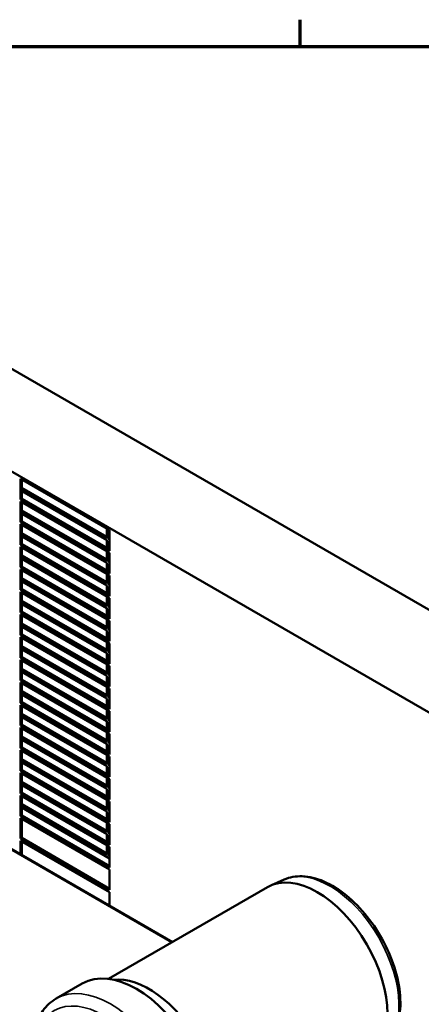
# Model space of a CAD drawing. Header units: inches. Extents: x 1 to 226, y 4 to 143.
# Tile 80 of 81: x 187 to 203, y 102 to 141. Entities that reach past the tile are written whole.
import ezdxf

# ---------------------------------------------------------------- set-up
doc = ezdxf.new("R2010")
doc.units = ezdxf.units.IN
doc.header["$LTSCALE"] = 6.666667
doc.header["$MEASUREMENT"] = 0
for name, color, linetype, lineweight in [('Border (ANSI)', 7, 'Continuous', 70), ('Visible (ANSI)', 7, 'Continuous', 50), ('Visible Narrow (ANSI)', 7, 'Continuous', 35)]:
    doc.layers.add(name, color=color, linetype=linetype, lineweight=lineweight)

# ---------------------------------------------------------------- blocks, each defined once
blk = doc.blocks.new('Borders Default Border')
at = {"layer": 'Border (ANSI)'}
blk.add_line((29.75, 21), (29.75, 21.16), dxfattribs=at)
at = {"layer": 'Border (ANSI)', "flags": 128}
blk.add_lwpolyline([(0.5, 1), (0.5, 21), (33.5, 21), (33.5, 1), (0.5, 1)], dxfattribs=at)

msp = doc.modelspace()

# ---------------------------------------------------------------- linework, layer by layer
at = {"layer": 'Visible (ANSI)'}
for p, q in [((179.8818, 131.2313), (208.8732, 114.4932)), ((205.3377, 112.4519), (176.3463, 129.1901)), ((187.2357, 122.8214), (190.7713, 120.7802)), ((187.2357, 122.0049), (187.2357, 122.8214)), ((187.2796, 122.7961), (187.2796, 122.0302)), ((187.2796, 122.4695), (190.6567, 120.5197)), ((190.6567, 120.4691), (187.2796, 122.4189)), ((187.2796, 122.3372), (190.6567, 120.3874)), ((187.2357, 122.0049), (187.2796, 122.0302)), ((190.7713, 119.9637), (187.2357, 122.0049)), ((187.2357, 121.1068), (187.2357, 121.9233)), ((187.2357, 121.9233), (190.7713, 119.882)), ((187.2796, 122.0302), (190.7713, 120.0143)), ((187.2796, 121.898), (187.2796, 121.1321)), ((187.2796, 121.5714), (190.6567, 119.6216)), ((190.6567, 119.5709), (187.2796, 121.5207)), ((187.2796, 121.4391), (190.6567, 119.4893)), ((187.2357, 121.1068), (187.2796, 121.1321)), ((190.7713, 119.0655), (187.2357, 121.1068)), ((187.2357, 120.2086), (187.2357, 121.0251)), ((187.2357, 121.0251), (190.7713, 118.9839)), ((187.2796, 121.1321), (190.7713, 119.1162)), ((187.2796, 120.9998), (187.2796, 120.2339)), ((187.2796, 120.6732), (190.6567, 118.7234)), ((190.6567, 118.6728), (187.2796, 120.6226)), ((187.2796, 120.5409), (190.6567, 118.5911)), ((190.6567, 120.8463), (190.6567, 120.4691)), ((190.7274, 120.4283), (190.7274, 120.8055)), ((190.7713, 120.7802), (190.7713, 119.9637)), ((187.2357, 120.2086), (187.2796, 120.2339)), ((190.7713, 118.1674), (187.2357, 120.2086)), ((187.2357, 119.3105), (187.2357, 120.127)), ((187.2357, 120.127), (190.7713, 118.0857)), ((187.2796, 120.2339), (190.7713, 118.218)), ((187.2796, 120.1017), (187.2796, 119.3358)), ((190.6567, 120.3874), (190.6567, 120.0804)), ((190.7274, 120.4283), (190.7713, 120.4536)), ((190.7713, 120.403), (190.7274, 120.4283)), ((190.7274, 120.3466), (190.7713, 120.3213)), ((190.7274, 120.0396), (190.7274, 120.3466)), ((187.2796, 119.7751), (190.6567, 117.8253)), ((190.6567, 117.7747), (187.2796, 119.7244)), ((190.6567, 119.9482), (190.6567, 119.5709)), ((190.7274, 119.5301), (190.7274, 119.9073)), ((190.7713, 119.882), (190.7713, 119.0655)), ((187.2357, 119.3105), (187.2796, 119.3358)), ((190.7713, 117.2692), (187.2357, 119.3105)), ((187.2796, 119.6428), (190.6567, 117.693)), ((187.2796, 119.3358), (190.7713, 117.3199)), ((190.6567, 119.4893), (190.6567, 119.1823)), ((190.7274, 119.5301), (190.7713, 119.5554)), ((190.7713, 119.5048), (190.7274, 119.5301)), ((190.7274, 119.4485), (190.7713, 119.4232)), ((190.7274, 119.1415), (190.7274, 119.4485)), ((187.2357, 118.4123), (187.2357, 119.2288)), ((187.2357, 119.2288), (190.7713, 117.1876)), ((187.2796, 119.2035), (187.2796, 118.4376)), ((190.6567, 119.05), (190.6567, 118.6728)), ((190.7274, 118.632), (190.7274, 119.0092)), ((190.7713, 118.9839), (190.7713, 118.1674)), ((187.2796, 118.8769), (190.6567, 116.9271)), ((190.6567, 116.8765), (187.2796, 118.8263)), ((187.2796, 118.7447), (190.6567, 116.7949)), ((190.6567, 118.5911), (190.6567, 118.2841)), ((190.7274, 118.632), (190.7713, 118.6573)), ((190.7713, 118.6067), (190.7274, 118.632)), ((190.7274, 118.5503), (190.7713, 118.525)), ((190.7274, 118.2433), (190.7274, 118.5503)), ((187.2357, 118.4123), (187.2796, 118.4376)), ((190.7713, 116.3711), (187.2357, 118.4123)), ((187.2357, 117.5142), (187.2357, 118.3307)), ((187.2357, 118.3307), (190.7713, 116.2894)), ((187.2796, 118.4376), (190.7713, 116.4217)), ((187.2796, 118.3054), (187.2796, 117.5395)), ((190.6567, 118.1519), (190.6567, 117.7747)), ((187.2796, 117.9788), (190.6567, 116.029)), ((190.6567, 115.9784), (187.2796, 117.9282)), ((187.2796, 117.8465), (190.6567, 115.8967)), ((190.7274, 117.7338), (190.7274, 118.111)), ((190.7274, 117.7338), (190.7713, 117.7591)), ((190.7713, 118.0857), (190.7713, 117.2692)), ((187.2357, 117.5142), (187.2796, 117.5395)), ((190.7713, 115.4729), (187.2357, 117.5142)), ((187.2357, 116.616), (187.2357, 117.4325)), ((187.2357, 117.4325), (190.7713, 115.3913)), ((187.2796, 117.5395), (190.7713, 115.5236)), ((187.2796, 117.4072), (187.2796, 116.6414)), ((190.6567, 117.693), (190.6567, 117.386)), ((190.7713, 117.7085), (190.7274, 117.7338)), ((190.7274, 117.6522), (190.7713, 117.6269)), ((190.7274, 117.3452), (190.7274, 117.6522)), ((187.2796, 117.0806), (190.6567, 115.1308)), ((190.6567, 115.0802), (187.2796, 117.03)), ((190.6567, 117.2537), (190.6567, 116.8765)), ((190.7274, 116.8357), (190.7274, 117.2129)), ((190.7713, 117.1876), (190.7713, 116.3711)), ((187.2357, 116.616), (187.2796, 116.6414)), ((190.7713, 114.5748), (187.2357, 116.616)), ((187.2796, 116.9484), (190.6567, 114.9986)), ((187.2796, 116.6414), (190.7713, 114.6254)), ((190.6567, 116.7949), (190.6567, 116.4879)), ((190.7274, 116.8357), (190.7713, 116.861)), ((190.7713, 116.8104), (190.7274, 116.8357)), ((190.7274, 116.754), (190.7713, 116.7287)), ((190.7274, 116.447), (190.7274, 116.754)), ((187.2357, 115.7179), (187.2357, 116.5344)), ((187.2357, 116.5344), (190.7713, 114.4932)), ((187.2796, 116.5091), (187.2796, 115.7432)), ((187.2796, 116.1825), (190.6567, 114.2327)), ((190.6567, 116.3556), (190.6567, 115.9784)), ((190.7274, 115.9375), (190.7274, 116.3148)), ((190.7713, 116.2894), (190.7713, 115.4729)), ((190.6567, 114.1821), (187.2796, 116.1319)), ((187.2796, 116.0502), (190.6567, 114.1004)), ((190.6567, 115.8967), (190.6567, 115.5897)), ((190.7274, 115.9375), (190.7713, 115.9628)), ((190.7713, 115.9122), (190.7274, 115.9375)), ((190.7274, 115.8559), (190.7713, 115.8306)), ((190.7274, 115.5489), (190.7274, 115.8559)), ((187.2357, 115.7179), (187.2796, 115.7432)), ((190.7713, 113.6767), (187.2357, 115.7179)), ((187.2357, 114.8198), (187.2357, 115.6362)), ((187.2357, 115.6362), (190.7713, 113.595)), ((187.2796, 115.7432), (190.7713, 113.7273)), ((187.2796, 115.6109), (187.2796, 114.8451)), ((190.6567, 115.4574), (190.6567, 115.0802)), ((190.7274, 115.0394), (190.7274, 115.4166)), ((187.2796, 115.2843), (190.6567, 113.3345)), ((190.6567, 113.2839), (187.2796, 115.2337)), ((187.2796, 115.1521), (190.6567, 113.2023)), ((190.7274, 115.0394), (190.7713, 115.0647)), ((190.7713, 115.0141), (190.7274, 115.0394)), ((190.7713, 115.3913), (190.7713, 114.5748)), ((187.2357, 114.8198), (187.2796, 114.8451)), ((190.7713, 112.7785), (187.2357, 114.8198)), ((187.2357, 113.9216), (187.2357, 114.7381)), ((187.2357, 114.7381), (190.7713, 112.6969)), ((187.2796, 114.8451), (190.7713, 112.8291)), ((187.2796, 114.7128), (187.2796, 113.9469)), ((190.6567, 114.9986), (190.6567, 114.6916)), ((190.7274, 114.9577), (190.7713, 114.9324)), ((190.7274, 114.6507), (190.7274, 114.9577)), ((187.2796, 114.3862), (190.6567, 112.4364)), ((190.6567, 112.3858), (187.2796, 114.3356)), ((187.2796, 114.2539), (190.6567, 112.3041)), ((190.6567, 114.5593), (190.6567, 114.1821)), ((190.7274, 114.1412), (190.7274, 114.5185)), ((190.7713, 114.4932), (190.7713, 113.6767)), ((187.2357, 113.9216), (187.2796, 113.9469)), ((190.7713, 111.8804), (187.2357, 113.9216)), ((187.2357, 113.0235), (187.2357, 113.84)), ((187.2357, 113.84), (190.7713, 111.7987)), ((187.2796, 113.9469), (190.7713, 111.931)), ((190.6567, 114.1004), (190.6567, 113.7934)), ((190.7274, 114.1412), (190.7713, 114.1666)), ((190.7713, 114.1159), (190.7274, 114.1412)), ((190.7274, 114.0596), (190.7713, 114.0343)), ((190.7274, 113.7526), (190.7274, 114.0596)), ((187.2796, 113.8146), (187.2796, 113.0488)), ((187.2796, 113.488), (190.6567, 111.5383)), ((190.6567, 113.6611), (190.6567, 113.2839)), ((190.7274, 113.2431), (190.7274, 113.6203)), ((190.7713, 113.595), (190.7713, 112.7785)), ((187.2357, 113.0235), (187.2796, 113.0488)), ((190.6567, 111.4876), (187.2796, 113.4374)), ((187.2796, 113.3558), (190.6567, 111.406)), ((187.2796, 113.0488), (190.7713, 111.0328)), ((190.6567, 113.2023), (190.6567, 112.8953)), ((190.7274, 113.2431), (190.7713, 113.2684)), ((190.7713, 113.2178), (190.7274, 113.2431)), ((190.7274, 113.1614), (190.7713, 113.1361)), ((190.7274, 112.8544), (190.7274, 113.1614)), ((190.7713, 110.9822), (187.2357, 113.0235)), ((187.2357, 112.1253), (187.2357, 112.9418)), ((187.2357, 112.9418), (190.7713, 110.9006)), ((187.2796, 112.9165), (187.2796, 112.1506)), ((190.6567, 112.763), (190.6567, 112.3858)), ((190.7274, 112.345), (190.7274, 112.7222)), ((190.7713, 112.6969), (190.7713, 111.8804)), ((187.2796, 112.5899), (190.6567, 110.6401)), ((190.6567, 110.5895), (187.2796, 112.5393)), ((187.2796, 112.4576), (190.6567, 110.5078)), ((190.6567, 112.3041), (190.6567, 111.9971)), ((190.7274, 112.345), (190.7713, 112.3703)), ((190.7713, 112.3196), (190.7274, 112.345)), ((187.2357, 112.1253), (187.2796, 112.1506)), ((190.7713, 110.0841), (187.2357, 112.1253)), ((187.2357, 111.2272), (187.2357, 112.0437)), ((187.2357, 112.0437), (190.7713, 110.0024)), ((187.2796, 112.1506), (190.7713, 110.1347)), ((187.2796, 112.0184), (187.2796, 111.2525)), ((190.7274, 112.2633), (190.7713, 112.238)), ((190.7274, 111.9563), (190.7274, 112.2633)), ((187.2796, 111.6918), (190.6567, 109.742)), ((190.6567, 109.6913), (187.2796, 111.6411)), ((187.2796, 111.5595), (190.6567, 109.6097)), ((190.6567, 111.8649), (190.6567, 111.4876)), ((190.7274, 111.4468), (190.7274, 111.824)), ((190.7713, 111.7987), (190.7713, 110.9822)), ((187.2357, 111.2272), (187.2796, 111.2525)), ((190.7713, 109.1859), (187.2357, 111.2272)), ((187.2357, 110.329), (187.2357, 111.1455)), ((187.2357, 111.1455), (190.7713, 109.1043)), ((187.2796, 111.2525), (190.7713, 109.2365)), ((187.2796, 111.1202), (187.2796, 110.3543)), ((190.6567, 111.406), (190.6567, 111.099)), ((190.7274, 111.4468), (190.7713, 111.4721)), ((190.7713, 111.4215), (190.7274, 111.4468)), ((190.7274, 111.3652), (190.7713, 111.3398)), ((190.7274, 111.0582), (190.7274, 111.3652)), ((181.7228, 111.0905), (193.2673, 104.4253)), ((187.2796, 110.7936), (190.6567, 108.8438)), ((190.6567, 108.7932), (187.2796, 110.743)), ((190.6567, 110.9667), (190.6567, 110.5895)), ((190.7274, 110.5487), (190.7274, 110.9259)), ((190.7713, 110.9006), (190.7713, 110.0841)), ((187.2357, 110.329), (187.2796, 110.3543)), ((190.7713, 108.2878), (187.2357, 110.329)), ((187.2796, 110.6613), (190.6567, 108.7115)), ((187.2796, 110.3543), (190.7713, 108.3384)), ((190.6567, 110.5078), (190.6567, 110.2008)), ((190.7274, 110.5487), (190.7713, 110.574)), ((190.7713, 110.5233), (190.7274, 110.5487)), ((190.7274, 110.467), (190.7713, 110.4417)), ((190.7274, 110.16), (190.7274, 110.467)), ((187.2357, 109.4309), (187.2357, 110.2474)), ((187.2357, 110.2474), (190.7713, 108.2061)), ((187.2796, 110.2221), (187.2796, 109.4562)), ((190.6567, 110.0686), (190.6567, 109.6913)), ((190.7274, 109.6505), (190.7274, 110.0277)), ((190.7713, 110.0024), (190.7713, 109.1859)), ((187.2796, 109.8955), (190.6567, 107.9457)), ((190.6567, 107.895), (187.2796, 109.8448)), ((190.7713, 107.7473), (187.2796, 109.7632)), ((190.6567, 109.6097), (190.6567, 109.3027)), ((190.7274, 109.6505), (190.7713, 109.6758)), ((190.7713, 109.6252), (190.7274, 109.6505)), ((190.7274, 109.5689), (190.7713, 109.5436)), ((190.7274, 109.2619), (190.7274, 109.5689)), ((187.2357, 109.4309), (187.2796, 109.4562)), ((190.7713, 107.3896), (187.2357, 109.4309)), ((187.2357, 108.5327), (187.2357, 109.3492)), ((187.2357, 109.3492), (190.7713, 107.308)), ((187.2796, 109.4562), (190.7713, 107.4403)), ((187.2796, 109.3239), (187.2796, 108.558)), ((190.6567, 109.1704), (190.6567, 108.7932)), ((190.7274, 108.7524), (190.7274, 109.1296)), ((190.7274, 108.7524), (190.7713, 108.7777)), ((190.7713, 108.7271), (190.7274, 108.7524)), ((190.7713, 109.1043), (190.7713, 108.2878)), ((187.2357, 108.5327), (187.2796, 108.558)), ((190.7713, 106.4915), (187.2357, 108.5327)), ((187.2357, 107.9076), (187.2357, 108.4511)), ((187.2357, 108.4511), (190.7713, 106.4098)), ((187.2796, 108.558), (190.7713, 106.5421)), ((187.2796, 108.4258), (187.2796, 107.8823)), ((190.6567, 108.7115), (190.6567, 108.4045)), ((190.7274, 108.6707), (190.7713, 108.6454)), ((190.7274, 108.3637), (190.7274, 108.6707)), ((190.6567, 108.2723), (190.6567, 107.895)), ((190.7274, 107.8542), (190.7274, 108.2314)), ((190.7713, 108.2061), (190.7713, 107.3896)), ((190.7274, 107.8542), (190.7713, 107.8795)), ((190.7713, 107.8289), (190.7274, 107.8542)), ((190.7713, 107.308), (190.7713, 106.4915)), ((197.7016, 106.9051), (197.17, 106.6698)), ((190.728, 102.9592), (197.0444, 106.606)), ((190.7713, 106.4098), (190.7713, 105.8664)), ((188.6513, 102.176), (189.6868, 102.7738))]:
    msp.add_line(p, q, dxfattribs=at)
for centre, major_axis, start_param, end_param in [((199.0144, 103.1939), (-1.97, 3.4121), 3.1415927, 6.2831853), ((191.8368, 99.0499), (-2.15, 3.7239), 3.1415927, 6.2831853), ((192.3393, 99.34), (-1.97, 3.4121), 3.3912631, 6.0335149)]:
    msp.add_ellipse(centre, major_axis=major_axis, ratio=0.5773503, start_param=start_param, end_param=end_param, dxfattribs=at)
for points, knots in [([(197.7016, 106.9051), (197.9222, 107.0027), (198.1682, 107.0458), (198.6997, 107.0262), (198.9872, 106.955), (199.5783, 106.7012), (199.8822, 106.5118), (200.466, 106.0368), (200.7456, 105.7508), (201.2521, 105.1138), (201.4792, 104.7632), (201.8601, 104.0312), (202.0139, 103.65), (202.2331, 102.8921), (202.2981, 102.5155), (202.3293, 101.8019), (202.2951, 101.4648), (202.1229, 100.8712), (201.9867, 100.6123), (201.731, 100.3306), (201.6545, 100.2616), (201.572, 100.2013)], [0.8473015, 0.8473015, 0.8473015, 0.8473015, 1.1330738, 1.1330738, 1.4434003, 1.4434003, 1.7726122, 1.7726122, 2.1031941, 2.1031941, 2.4320171, 2.4320171, 2.7603814, 2.7603814, 3.0899352, 3.0899352, 3.4209418, 3.4209418, 3.7440742, 3.7440742, 3.8650875, 3.8650875, 3.8650875, 3.8650875]), ([(192.9513, 94.7281), (192.7202, 94.5947), (192.4577, 94.518), (191.8891, 94.4783), (191.5815, 94.5234), (190.9355, 94.7342), (190.5963, 94.9121), (189.9343, 95.3817), (189.6121, 95.6761), (189.0214, 96.3456), (188.7527, 96.7203), (188.2925, 97.5132), (188.1009, 97.9311), (187.8127, 98.7729), (187.7164, 99.1965), (187.6326, 100.0124), (187.6457, 100.4045), (187.7915, 101.112), (187.9226, 101.4299), (188.2616, 101.8903), (188.443, 102.0557), (188.6513, 102.176)], [3.9269908, 3.9269908, 3.9269908, 3.9269908, 4.2015305, 4.2015305, 4.4982581, 4.4982581, 4.8263596, 4.8263596, 5.161237, 5.161237, 5.4938679, 5.4938679, 5.8253152, 5.8253152, 6.1578866, 6.1578866, 6.4927299, 6.4927299, 6.8211018, 6.8211018, 7.0685835, 7.0685835, 7.0685835, 7.0685835])]:
    msp.add_open_spline(points, degree=3, knots=knots, dxfattribs=at)
at = {"layer": 'Visible Narrow (ANSI)'}
msp.add_line((181.7228, 111.0526), (193.2345, 104.4064), dxfattribs=at)
for centre, major_axis, start_param, end_param in [((199.5168, 103.484), (-1.9389, 3.3583), 3.203496, 6.221282), ((190.8013, 98.4521), (-2.15, 3.7239), 3.1415927, 6.2831853)]:
    msp.add_ellipse(centre, major_axis=major_axis, ratio=0.5773503, start_param=start_param, end_param=end_param, dxfattribs=at)
msp.add_ellipse((190.5361, 98.299), major_axis=(-1.9625, 3.3991), ratio=0.5773503, dxfattribs=at)

# ---------------------------------------------------------------- block references
at = {"xscale": 6.666666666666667, "yscale": 6.666666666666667, "zscale": 6.666666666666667}
msp.add_blockref('Borders Default Border', (0, 0), dxfattribs=at)

doc.saveas('drawing.dxf')
